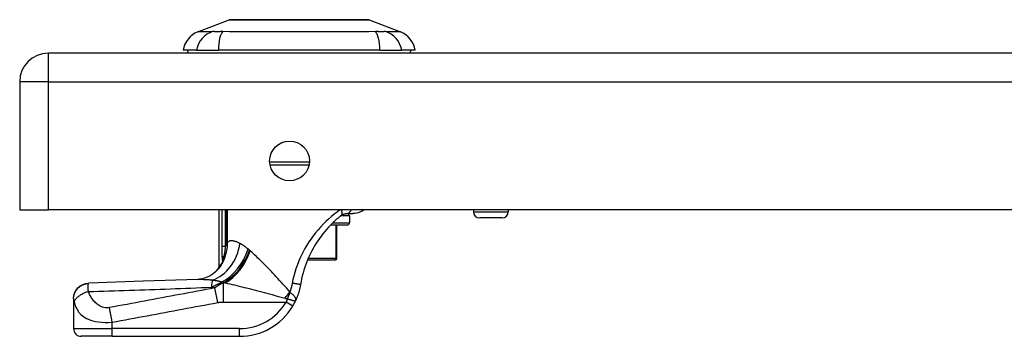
# Model space of a CAD drawing. Header units: inches. Extents: x 3.4 to 82.4, y 3.9 to 45.4.
# Tile 44 of 79: x 3.4 to 8.4, y 33.7 to 35.3. Entities that reach past the tile are written whole.
import ezdxf

# ---------------------------------------------------------------- set-up
doc = ezdxf.new("R2010")
doc.units = ezdxf.units.IN
doc.header["$MEASUREMENT"] = 0
doc.layers.add('Visible Edges(ANSI)', color=7, linetype='Continuous', lineweight=25)
doc.layers.add('Visible Tangent Edges(ANSI)', color=7, linetype='Continuous', lineweight=25)

msp = doc.modelspace()

# ---------------------------------------------------------------- linework, layer by layer
at = {"layer": 'Visible Edges(ANSI)'}
for p, q in [((4.2612, 35.2467), (4.4209, 35.3088)), ((5.1347, 35.3088), (5.2944, 35.2467)), ((15.1258, 35.1386), (3.4998, 35.1386)), ((4.2553, 35.1543), (4.1872, 35.1543)), ((4.2553, 35.1543), (4.366, 35.1543)), ((5.1895, 35.1543), (4.366, 35.1543)), ((5.1895, 35.1543), (5.3003, 35.1543)), ((5.3683, 35.1543), (5.3003, 35.1543)), ((3.3538, 34.9926), (3.3538, 34.3386)), ((4.8281, 34.5677), (4.6295, 34.5677)), ((3.3538, 34.3386), (3.4998, 34.3386)), ((15.1258, 34.3386), (3.4998, 34.3386)), ((4.3707, 34.0503), (4.3707, 34.3386)), ((5.0175, 34.3197), (5.0511, 34.3197)), ((5.6662, 34.3386), (5.6662, 34.3297)), ((5.8434, 34.3386), (5.8434, 34.3297)), ((5.0337, 34.3082), (5.0337, 34.2728)), ((5.8119, 34.2982), (5.6977, 34.2982)), ((5.0219, 34.2609), (4.9372, 34.2609)), ((4.9706, 34.0916), (4.9706, 34.2609)), ((4.3886, 34.0738), (4.388, 34.073)), ((4.8206, 34.0838), (4.9607, 34.0838)), ((4.9627, 34.0838), (4.9607, 34.0838)), ((3.6282, 33.8863), (3.6282, 33.8851)), ((3.6282, 33.8851), (3.6282, 33.7331)), ((3.825, 33.6937), (3.6676, 33.6937)), ((3.825, 33.6937), (4.4741, 33.6937))]:
    msp.add_line(p, q, dxfattribs=at)
at = {"layer": 'Visible Edges(ANSI)', "flags": 128}
for points in [[(5.1329, 35.3092), (5.1325, 35.3092), (5.1312, 35.3092), (5.129, 35.3092), (5.1261, 35.3092), (5.1223, 35.3092), (5.1176, 35.3092), (5.1122, 35.3092), (5.1059, 35.3093), (5.0988, 35.3093), (5.0909, 35.3093), (5.0823, 35.3093), (5.073, 35.3093), (5.063, 35.3094), (5.0523, 35.3094), (5.041, 35.3094), (5.029, 35.3094), (5.0164, 35.3094), (5.0032, 35.3094), (4.9895, 35.3094), (4.9753, 35.3093), (4.9606, 35.3093), (4.9455, 35.3093), (4.9299, 35.3093), (4.9138, 35.3093), (4.8975, 35.3092), (4.8809, 35.3092), (4.864, 35.3092), (4.847, 35.3092), (4.8299, 35.3092), (4.8126, 35.3092), (4.7952, 35.3092), (4.7777, 35.3092), (4.7602, 35.3092), (4.7427, 35.3092), (4.7254, 35.3092), (4.7082, 35.3092), (4.6913, 35.3092), (4.6745, 35.3092), (4.6579, 35.3092), (4.6416, 35.3093), (4.6255, 35.3093), (4.6099, 35.3093), (4.5947, 35.3093), (4.58, 35.3093), (4.5658, 35.3094), (4.5521, 35.3094), (4.5389, 35.3094), (4.5264, 35.3094), (4.5144, 35.3094), (4.503, 35.3094), (4.4924, 35.3094), (4.4824, 35.3093), (4.473, 35.3093), (4.4645, 35.3093), (4.4566, 35.3093), (4.4496, 35.3093), (4.4433, 35.3092), (4.4379, 35.3092), (4.4333, 35.3092), (4.4295, 35.3092), (4.4265, 35.3092), (4.4244, 35.3092), (4.4231, 35.3092), (4.4227, 35.3092)], [(4.9932, 34.3113), (4.9942, 34.312), (4.9952, 34.3127), (4.9962, 34.3134), (4.9972, 34.314), (4.9982, 34.3146), (4.9992, 34.3152), (5.0002, 34.3157), (5.0013, 34.3162), (5.0023, 34.3166), (5.0034, 34.3171), (5.0044, 34.3175), (5.0055, 34.3178), (5.0065, 34.3181), (5.0076, 34.3184), (5.0087, 34.3187), (5.0097, 34.3189), (5.0108, 34.3191), (5.0118, 34.3193), (5.0129, 34.3194), (5.0139, 34.3195), (5.0148, 34.3196), (5.0158, 34.3196), (5.0167, 34.3197), (5.0175, 34.3197)], [(5.1079, 34.3386), (5.1039, 34.3359), (5.099, 34.333), (5.0932, 34.33), (5.0864, 34.3269), (5.0788, 34.3241), (5.0703, 34.3218), (5.061, 34.3203), (5.0511, 34.3197)], [(4.948, 34.2718), (4.9379, 34.2616), (4.9279, 34.2511), (4.9181, 34.2402), (4.9084, 34.229), (4.8991, 34.2174), (4.8899, 34.2056), (4.8811, 34.1934), (4.8726, 34.1811), (4.8644, 34.1684), (4.8566, 34.1556), (4.8491, 34.1426), (4.8419, 34.1294), (4.8351, 34.116), (4.8287, 34.1023), (4.8226, 34.0886), (4.8169, 34.0746), (4.8115, 34.0604), (4.8066, 34.0461), (4.802, 34.0317), (4.7978, 34.0172), (4.794, 34.0026), (4.7906, 33.9879), (4.7876, 33.9731), (4.785, 33.9584)], [(4.948, 34.2718), (4.9499, 34.2736), (4.9517, 34.2754), (4.9536, 34.2771), (4.9555, 34.2789), (4.9573, 34.2806), (4.9592, 34.2824), (4.9611, 34.2841), (4.963, 34.2858), (4.9649, 34.2875), (4.9667, 34.2892), (4.9686, 34.2909), (4.9705, 34.2925), (4.9724, 34.2941), (4.9743, 34.2958), (4.9762, 34.2974), (4.9781, 34.299), (4.98, 34.3006), (4.9818, 34.3021), (4.9837, 34.3037), (4.9856, 34.3052), (4.9875, 34.3068), (4.9894, 34.3083), (4.9913, 34.3098), (4.9932, 34.3113)], [(4.388, 34.073), (4.3867, 34.0712), (4.3854, 34.0695), (4.3841, 34.0678), (4.3829, 34.0662), (4.3818, 34.0647), (4.3807, 34.0632), (4.3796, 34.0618), (4.3786, 34.0605), (4.3777, 34.0593), (4.3768, 34.0582), (4.376, 34.0571), (4.3752, 34.0561), (4.3745, 34.0552), (4.3738, 34.0543), (4.3732, 34.0536), (4.3727, 34.0529), (4.3722, 34.0523), (4.3718, 34.0518), (4.3714, 34.0513), (4.3712, 34.051), (4.3709, 34.0507), (4.3708, 34.0505), (4.3707, 34.0504), (4.3707, 34.0503)], [(4.3932, 34.0817), (4.393, 34.0814), (4.3928, 34.081), (4.3926, 34.0806), (4.3924, 34.0802), (4.3922, 34.0798), (4.392, 34.0795), (4.3918, 34.0791), (4.3916, 34.0787), (4.3914, 34.0784), (4.3912, 34.078), (4.391, 34.0776), (4.3908, 34.0773), (4.3906, 34.0769), (4.3904, 34.0765), (4.3902, 34.0762), (4.39, 34.0759), (4.3898, 34.0756), (4.3896, 34.0753), (4.3894, 34.075), (4.3892, 34.0747), (4.3891, 34.0745), (4.3889, 34.0742), (4.3887, 34.074), (4.3886, 34.0738)], [(4.3658, 34.0364), (4.3538, 34.0241), (4.3399, 34.0127), (4.3249, 34.0031), (4.3095, 33.9956), (4.2949, 33.9903), (4.2818, 33.987), (4.2706, 33.9852), (4.2616, 33.9845)], [(4.2616, 33.9845), (3.9834, 33.9744), (3.7054, 33.9657)], [(3.6282, 33.8863), (3.6297, 33.9015), (3.634, 33.9161), (3.6411, 33.9297), (3.6507, 33.9416), (3.6623, 33.9515), (3.6757, 33.959), (3.6902, 33.9638), (3.7054, 33.9657)], [(4.785, 33.9584), (4.7844, 33.9549), (4.7838, 33.9514), (4.7831, 33.9479), (4.7824, 33.9444), (4.7817, 33.941), (4.7809, 33.9375), (4.7801, 33.9341), (4.7792, 33.9306), (4.7783, 33.9272), (4.7774, 33.9238), (4.7764, 33.9204), (4.7754, 33.917), (4.7744, 33.9136), (4.7733, 33.9102), (4.7721, 33.9068), (4.771, 33.9035), (4.7698, 33.9001), (4.7685, 33.8968), (4.7673, 33.8935), (4.7659, 33.8902), (4.7646, 33.8869), (4.7632, 33.8837), (4.7618, 33.8804), (4.7603, 33.8772)], [(4.7453, 33.8484), (4.7459, 33.8496), (4.7466, 33.8508), (4.7473, 33.852), (4.748, 33.8532), (4.7487, 33.8543), (4.7493, 33.8555), (4.75, 33.8567), (4.7507, 33.8579), (4.7513, 33.8591), (4.752, 33.8604), (4.7526, 33.8616), (4.7532, 33.8628), (4.7539, 33.864), (4.7545, 33.8652), (4.7551, 33.8664), (4.7557, 33.8676), (4.7563, 33.8688), (4.7569, 33.87), (4.7575, 33.8712), (4.7581, 33.8724), (4.7586, 33.8736), (4.7592, 33.8748), (4.7598, 33.876), (4.7603, 33.8772)]]:
    msp.add_lwpolyline(points, dxfattribs=at)
at = {"layer": 'Visible Edges(ANSI)'}
msp.add_circle((4.7288, 34.5886), 0.1015, dxfattribs=at)
for centre, radius, start, end in [((4.4227, 35.3043), 0.00492, 90.2088, 111.2505), ((5.1329, 35.3043), 0.00492, 68.7495, 89.7912), ((4.304, 35.1367), 0.1181, 111.2505, 171.3991), ((5.2516, 35.1367), 0.1181, 8.6009, 68.7495), ((3.4998, 34.9926), 0.146, 90, 180), ((4.2463, 35.1622), 0.0394, 191.537, 216.8699), ((5.3093, 35.1622), 0.0394, 323.1301, 348.463), ((5.0219, 34.3082), 0.0118, 0, 76.7385), ((5.6977, 34.3297), 0.0315, 180, 270), ((5.8119, 34.3297), 0.0315, 270, 0), ((5.0219, 34.2728), 0.0118, 270, 0), ((4.9627, 34.0916), 0.00787, 270, 0), ((4.1971, 34.1432), 0.1969, 322.7495, 331.8538), ((4.4741, 34.0087), 0.315, 270, 329.4195), ((3.6676, 33.7331), 0.0394, 180, 270)]:
    msp.add_arc(centre, radius, start, end, dxfattribs=at)
at = {"layer": 'Visible Tangent Edges(ANSI)'}
for p, q in [((4.2612, 35.2467), (4.4209, 35.3088)), ((3.4998, 34.9926), (3.4998, 35.1386)), ((3.4998, 34.9926), (3.3538, 34.9926)), ((3.4998, 34.3386), (3.4998, 34.9926)), ((3.4998, 34.9926), (15.1258, 34.9926)), ((4.6274, 34.5835), (4.8302, 34.5835)), ((4.3838, 34.3386), (4.3838, 34.1512)), ((4.4028, 34.1512), (4.4028, 34.3386)), ((4.4041, 34.3386), (4.4041, 34.1736)), ((4.4135, 34.1736), (4.4135, 34.3386)), ((5.6662, 34.3297), (5.8434, 34.3297)), ((4.949, 34.2728), (5.0337, 34.2728)), ((5.0337, 34.3082), (4.9893, 34.3082)), ((4.9646, 34.2609), (4.9646, 34.0916)), ((4.4041, 34.1736), (4.4135, 34.1736)), ((4.4028, 34.1512), (4.3838, 34.1512)), ((4.3952, 34.1003), (4.4, 34.0985)), ((4.9646, 34.0916), (4.8239, 34.0916)), ((4.9646, 34.0916), (4.9706, 34.0916)), ((4.3835, 33.969), (4.3835, 33.9714)), ((4.3835, 33.969), (4.3949, 33.969)), ((4.3626, 33.866), (4.3487, 33.9406)), ((4.4008, 33.9664), (4.3917, 33.9664)), ((4.3917, 33.8685), (4.3917, 33.9664)), ((4.3917, 33.8685), (4.7114, 33.8685)), ((4.7453, 33.8484), (4.7114, 33.8685)), ((3.6282, 33.7331), (3.825, 33.7331)), ((3.825, 33.7331), (3.825, 33.7656)), ((3.825, 33.6937), (3.825, 33.7331)), ((4.4741, 33.7331), (3.825, 33.7331)), ((4.4741, 33.6937), (4.4741, 33.7331))]:
    msp.add_line(p, q, dxfattribs=at)
at = {"layer": 'Visible Tangent Edges(ANSI)', "flags": 128}
for points in [[(4.4209, 35.3088), (4.4211, 35.3088), (4.4215, 35.3089), (4.4223, 35.3089), (4.4233, 35.3089), (4.4247, 35.3089), (4.4263, 35.3089), (4.4282, 35.3089), (4.4304, 35.3089), (4.4329, 35.3089), (4.4357, 35.3089), (4.4388, 35.309), (4.4421, 35.309), (4.4458, 35.309), (4.4497, 35.309), (4.4539, 35.309), (4.4583, 35.3091), (4.4631, 35.3091), (4.4681, 35.3091), (4.4733, 35.3091), (4.4788, 35.3091), (4.4845, 35.3092), (4.4905, 35.3092), (4.4967, 35.3092), (4.5032, 35.3092)], [(4.5032, 35.3092), (4.505, 35.3092), (4.5068, 35.3092), (4.5086, 35.3092), (4.5104, 35.3092), (4.5123, 35.3092), (4.5141, 35.3092), (4.516, 35.3092), (4.5179, 35.3092), (4.5198, 35.3092), (4.5217, 35.3092), (4.5237, 35.3092), (4.5256, 35.3092), (4.5276, 35.3092), (4.5296, 35.3092), (4.5316, 35.3092), (4.5336, 35.3092), (4.5356, 35.3092), (4.5377, 35.3092), (4.5397, 35.3092), (4.5418, 35.3092), (4.5439, 35.3092), (4.546, 35.3092), (4.5481, 35.3092), (4.5502, 35.3092)], [(4.5502, 35.3092), (4.5664, 35.3092), (4.5833, 35.3091), (4.6008, 35.3091), (4.619, 35.3091), (4.6377, 35.309), (4.6569, 35.309), (4.6764, 35.3089), (4.6962, 35.3089), (4.7163, 35.3089), (4.7367, 35.3089), (4.7572, 35.3089), (4.7779, 35.3088), (4.7985, 35.3089), (4.819, 35.3089), (4.8394, 35.3089), (4.8596, 35.3089), (4.8795, 35.3089), (4.8991, 35.309), (4.9182, 35.309), (4.9369, 35.3091), (4.955, 35.3091), (4.9724, 35.3091), (4.9892, 35.3092), (5.0054, 35.3092)], [(5.0054, 35.3092), (5.0075, 35.3092), (5.0096, 35.3092), (5.0117, 35.3092), (5.0138, 35.3092), (5.0159, 35.3092), (5.0179, 35.3092), (5.02, 35.3092), (5.022, 35.3092), (5.024, 35.3092), (5.026, 35.3092), (5.028, 35.3092), (5.03, 35.3092), (5.0319, 35.3092), (5.0339, 35.3092), (5.0358, 35.3092), (5.0377, 35.3092), (5.0396, 35.3092), (5.0415, 35.3092), (5.0433, 35.3092), (5.0452, 35.3092), (5.047, 35.3092), (5.0488, 35.3092), (5.0506, 35.3092), (5.0524, 35.3092)], [(5.0524, 35.3092), (5.0588, 35.3092), (5.065, 35.3092), (5.071, 35.3092), (5.0767, 35.3091), (5.0822, 35.3091), (5.0875, 35.3091), (5.0925, 35.3091), (5.0972, 35.3091), (5.1017, 35.309), (5.1059, 35.309), (5.1098, 35.309), (5.1134, 35.309), (5.1168, 35.309), (5.1199, 35.3089), (5.1227, 35.3089), (5.1252, 35.3089), (5.1274, 35.3089), (5.1293, 35.3089), (5.1309, 35.3089), (5.1323, 35.3089), (5.1333, 35.3089), (5.1341, 35.3089), (5.1345, 35.3088), (5.1347, 35.3088)], [(4.3379, 35.2483), (4.3296, 35.2481), (4.3241, 35.2481), (4.3187, 35.248), (4.3136, 35.248), (4.3086, 35.2479), (4.3039, 35.2479), (4.2994, 35.2478), (4.2952, 35.2477), (4.2912, 35.2476), (4.2874, 35.2476), (4.2838, 35.2475), (4.2805, 35.2474), (4.2775, 35.2473), (4.2747, 35.2472), (4.2721, 35.2471), (4.2699, 35.2471), (4.2679, 35.247), (4.2661, 35.2469), (4.2646, 35.2469), (4.2634, 35.2468), (4.2624, 35.2468), (4.2618, 35.2468), (4.2613, 35.2467), (4.2612, 35.2467)], [(4.359, 35.2481), (4.358, 35.2481), (4.3569, 35.2481), (4.3558, 35.2481), (4.3548, 35.2481), (4.3538, 35.2481), (4.3528, 35.2481), (4.3518, 35.2481), (4.3509, 35.2481), (4.3499, 35.2481), (4.349, 35.2481), (4.3481, 35.2481), (4.3472, 35.2481), (4.3463, 35.2482), (4.3454, 35.2482), (4.3446, 35.2482), (4.3438, 35.2482), (4.343, 35.2482), (4.3422, 35.2482), (4.3414, 35.2482), (4.3407, 35.2482), (4.3399, 35.2482), (4.3392, 35.2483), (4.3385, 35.2483), (4.3379, 35.2483)], [(4.3892, 35.2483), (4.3878, 35.2483), (4.3864, 35.2483), (4.3851, 35.2482), (4.3837, 35.2482), (4.3824, 35.2482), (4.381, 35.2482), (4.3797, 35.2482), (4.3784, 35.2482), (4.3771, 35.2482), (4.3758, 35.2482), (4.3745, 35.2482), (4.3732, 35.2481), (4.372, 35.2481), (4.3707, 35.2481), (4.3695, 35.2481), (4.3682, 35.2481), (4.367, 35.2481), (4.3658, 35.2481), (4.3647, 35.2481), (4.3635, 35.2481), (4.3624, 35.2481), (4.3612, 35.2481), (4.3601, 35.2481), (4.359, 35.2481)], [(5.1664, 35.2483), (5.1328, 35.2481), (5.1018, 35.248), (5.0704, 35.2479), (5.0388, 35.2477), (5.0068, 35.2476), (4.9746, 35.2474), (4.9422, 35.2472), (4.9096, 35.2471), (4.8769, 35.2469), (4.844, 35.2468), (4.811, 35.2468), (4.778, 35.2467), (4.7449, 35.2468), (4.712, 35.2468), (4.6791, 35.2469), (4.6463, 35.2471), (4.6137, 35.2472), (4.5812, 35.2474), (4.549, 35.2476), (4.5169, 35.2477), (4.4852, 35.2479), (4.4538, 35.248), (4.4228, 35.2481), (4.3892, 35.2483)], [(5.2177, 35.2483), (5.2164, 35.2483), (5.2149, 35.2482), (5.2134, 35.2482), (5.2118, 35.2482), (5.2102, 35.2482), (5.2084, 35.2481), (5.2066, 35.2481), (5.2048, 35.2481), (5.2028, 35.2481), (5.2008, 35.2481), (5.1987, 35.2481), (5.1965, 35.2481), (5.1943, 35.2481), (5.1921, 35.2481), (5.1897, 35.2481), (5.1873, 35.2481), (5.1849, 35.2481), (5.1824, 35.2481), (5.1798, 35.2482), (5.1772, 35.2482), (5.1746, 35.2482), (5.1719, 35.2482), (5.1691, 35.2483), (5.1664, 35.2483)], [(5.2944, 35.2467), (5.2942, 35.2467), (5.2938, 35.2468), (5.2931, 35.2468), (5.2922, 35.2468), (5.291, 35.2469), (5.2895, 35.2469), (5.2877, 35.247), (5.2857, 35.2471), (5.2834, 35.2471), (5.2809, 35.2472), (5.2781, 35.2473), (5.2751, 35.2474), (5.2718, 35.2475), (5.2682, 35.2476), (5.2644, 35.2476), (5.2604, 35.2477), (5.2561, 35.2478), (5.2517, 35.2479), (5.2469, 35.2479), (5.242, 35.248), (5.2369, 35.248), (5.2315, 35.2481), (5.2259, 35.2481), (5.2177, 35.2483)], [(4.9856, 34.3386), (4.971, 34.3278), (4.9565, 34.3164), (4.942, 34.3044), (4.9278, 34.2919), (4.9138, 34.2788), (4.9002, 34.2653), (4.887, 34.2513), (4.8741, 34.2368), (4.8617, 34.222), (4.8498, 34.2067), (4.8383, 34.1911), (4.8274, 34.1751), (4.8171, 34.1589), (4.8073, 34.1423), (4.7981, 34.1255), (4.7895, 34.1084), (4.7814, 34.091), (4.774, 34.0735), (4.7672, 34.0557), (4.761, 34.0378), (4.7554, 34.0197), (4.7505, 34.0015), (4.7462, 33.9831), (4.7425, 33.9646)], [(4.9932, 34.3113), (4.9938, 34.3118), (4.9944, 34.3124), (4.9949, 34.313), (4.9953, 34.3138), (4.9958, 34.3145), (4.9961, 34.3154), (4.9965, 34.3163), (4.9967, 34.3173), (4.9969, 34.3183), (4.997, 34.3194), (4.9971, 34.3206), (4.9971, 34.3218), (4.9971, 34.323), (4.997, 34.3243), (4.9968, 34.3256), (4.9965, 34.327), (4.9962, 34.3284), (4.9959, 34.3298), (4.9955, 34.3313), (4.995, 34.3327), (4.9945, 34.3342), (4.9939, 34.3356), (4.9933, 34.3371), (4.9926, 34.3386)], [(5.0175, 34.3197), (5.0187, 34.3197), (5.0199, 34.3198), (5.0212, 34.3199), (5.0224, 34.3202), (5.0237, 34.3204), (5.0249, 34.3208), (5.0262, 34.3212), (5.0274, 34.3217), (5.0286, 34.3222), (5.0299, 34.3229), (5.031, 34.3236), (5.0322, 34.3244), (5.0334, 34.3252), (5.0345, 34.3261), (5.0355, 34.3271), (5.0366, 34.3281), (5.0376, 34.3293), (5.0385, 34.3304), (5.0394, 34.3317), (5.0403, 34.333), (5.0411, 34.3343), (5.0419, 34.3357), (5.0425, 34.3371), (5.0432, 34.3386)], [(4.4, 34.0985), (4.4011, 34.1015), (4.4021, 34.1045), (4.4031, 34.1075), (4.404, 34.1106), (4.4049, 34.1136), (4.4058, 34.1167), (4.4066, 34.1198), (4.4074, 34.1229), (4.4081, 34.126), (4.4088, 34.1291), (4.4094, 34.1322), (4.41, 34.1354), (4.4106, 34.1385), (4.4111, 34.1417), (4.4116, 34.1448), (4.412, 34.148), (4.4123, 34.1512), (4.4126, 34.1544), (4.4129, 34.1576), (4.4131, 34.1608), (4.4133, 34.164), (4.4134, 34.1672), (4.4135, 34.1704), (4.4135, 34.1736)], [(4.4041, 34.1736), (4.4041, 34.1727), (4.4041, 34.1718), (4.4041, 34.1708), (4.4041, 34.1699), (4.4041, 34.1689), (4.404, 34.168), (4.404, 34.1671), (4.404, 34.1661), (4.4039, 34.1652), (4.4039, 34.1643), (4.4039, 34.1633), (4.4038, 34.1624), (4.4037, 34.1615), (4.4037, 34.1605), (4.4036, 34.1596), (4.4035, 34.1586), (4.4035, 34.1577), (4.4034, 34.1568), (4.4033, 34.1558), (4.4032, 34.1549), (4.4031, 34.154), (4.403, 34.153), (4.4029, 34.1521), (4.4028, 34.1512)], [(4.4758, 34.1678), (4.4725, 34.1695), (4.4693, 34.1711), (4.466, 34.1726), (4.4629, 34.174), (4.4598, 34.1752), (4.4567, 34.1764), (4.4537, 34.1775), (4.4508, 34.1784), (4.4479, 34.1792), (4.4451, 34.1799), (4.4424, 34.1804), (4.4398, 34.1809), (4.4372, 34.1811), (4.4346, 34.1813), (4.4322, 34.1812), (4.4298, 34.1811), (4.4275, 34.1807), (4.4253, 34.1802), (4.4231, 34.1796), (4.421, 34.1787), (4.419, 34.1777), (4.4171, 34.1765), (4.4152, 34.1752), (4.4135, 34.1736)], [(4.5172, 34.1396), (4.5154, 34.1411), (4.5136, 34.1426), (4.5118, 34.1441), (4.51, 34.1455), (4.5082, 34.1469), (4.5064, 34.1483), (4.5046, 34.1496), (4.5029, 34.1509), (4.5011, 34.1522), (4.4994, 34.1534), (4.4976, 34.1546), (4.4959, 34.1558), (4.4942, 34.157), (4.4925, 34.1581), (4.4908, 34.1592), (4.4891, 34.1603), (4.4874, 34.1613), (4.4857, 34.1623), (4.484, 34.1633), (4.4824, 34.1643), (4.4807, 34.1652), (4.4791, 34.1661), (4.4775, 34.167), (4.4758, 34.1678)], [(4.3838, 34.1512), (4.3838, 34.1489), (4.3838, 34.1467), (4.3838, 34.1444), (4.3838, 34.1421), (4.3838, 34.1399), (4.3838, 34.1376), (4.3838, 34.1354), (4.3838, 34.1331), (4.3839, 34.1308), (4.3839, 34.1286), (4.3839, 34.1263), (4.3839, 34.1241), (4.384, 34.1218), (4.384, 34.1195), (4.384, 34.1173), (4.3841, 34.115), (4.3841, 34.1128), (4.3842, 34.1105), (4.3843, 34.1083), (4.3843, 34.106), (4.3844, 34.1038), (4.3845, 34.1016), (4.3846, 34.0993), (4.3848, 34.0971)], [(4.3952, 34.1003), (4.3956, 34.1022), (4.396, 34.1042), (4.3963, 34.1062), (4.3967, 34.1082), (4.3971, 34.1102), (4.3975, 34.1123), (4.3979, 34.1143), (4.3983, 34.1164), (4.3986, 34.1185), (4.399, 34.1206), (4.3993, 34.1227), (4.3997, 34.1249), (4.4, 34.127), (4.4003, 34.1292), (4.4006, 34.1313), (4.4009, 34.1335), (4.4012, 34.1357), (4.4015, 34.1379), (4.4017, 34.1401), (4.402, 34.1423), (4.4022, 34.1445), (4.4024, 34.1467), (4.4026, 34.1489), (4.4028, 34.1512)], [(4.5247, 34.1331), (4.5244, 34.1333), (4.5241, 34.1336), (4.5238, 34.1339), (4.5235, 34.1342), (4.5231, 34.1345), (4.5228, 34.1347), (4.5225, 34.135), (4.5222, 34.1353), (4.5219, 34.1356), (4.5216, 34.1358), (4.5212, 34.1361), (4.5209, 34.1364), (4.5206, 34.1366), (4.5203, 34.1369), (4.52, 34.1372), (4.5197, 34.1375), (4.5194, 34.1377), (4.519, 34.138), (4.5187, 34.1383), (4.5184, 34.1385), (4.5181, 34.1388), (4.5178, 34.1391), (4.5175, 34.1393), (4.5172, 34.1396)], [(4.5286, 34.1297), (4.5284, 34.1298), (4.5283, 34.13), (4.5281, 34.1301), (4.5279, 34.1302), (4.5278, 34.1304), (4.5276, 34.1305), (4.5275, 34.1307), (4.5273, 34.1308), (4.5271, 34.131), (4.527, 34.1311), (4.5268, 34.1312), (4.5267, 34.1314), (4.5265, 34.1315), (4.5263, 34.1317), (4.5262, 34.1318), (4.526, 34.1319), (4.5258, 34.1321), (4.5257, 34.1322), (4.5255, 34.1324), (4.5254, 34.1325), (4.5252, 34.1326), (4.525, 34.1328), (4.5249, 34.1329), (4.5247, 34.1331)], [(4.7305, 33.921), (4.7218, 33.9307), (4.713, 33.9404), (4.7042, 33.9501), (4.6954, 33.9598), (4.6867, 33.9694), (4.6779, 33.9789), (4.6692, 33.9884), (4.6605, 33.9978), (4.6519, 34.0071), (4.6432, 34.0163), (4.6347, 34.0254), (4.6261, 34.0344), (4.6177, 34.0432), (4.6092, 34.052), (4.6009, 34.0605), (4.5926, 34.069), (4.5843, 34.0773), (4.5761, 34.0854), (4.568, 34.0933), (4.5599, 34.1011), (4.5519, 34.1086), (4.5441, 34.1159), (4.5363, 34.1229), (4.5286, 34.1297)], [(4.3848, 34.0971), (4.3848, 34.096), (4.3849, 34.0949), (4.385, 34.0938), (4.3851, 34.0927), (4.3852, 34.0916), (4.3853, 34.0905), (4.3854, 34.0894), (4.3855, 34.0883), (4.3856, 34.0873), (4.3857, 34.0862), (4.3858, 34.0852), (4.386, 34.0841), (4.3861, 34.0831), (4.3863, 34.0821), (4.3864, 34.0811), (4.3866, 34.0802), (4.3868, 34.0792), (4.387, 34.0783), (4.3872, 34.0774), (4.3875, 34.0766), (4.3877, 34.0758), (4.388, 34.0751), (4.3883, 34.0744), (4.3886, 34.0738)], [(4.3932, 34.0817), (4.3928, 34.0811), (4.3925, 34.0807), (4.3922, 34.0803), (4.392, 34.0802), (4.3918, 34.0803), (4.3917, 34.0805), (4.3916, 34.081), (4.3917, 34.0816), (4.3917, 34.0823), (4.3918, 34.0831), (4.3919, 34.0841), (4.3921, 34.0851), (4.3923, 34.0862), (4.3925, 34.0873), (4.3927, 34.0885), (4.393, 34.0897), (4.3932, 34.0909), (4.3935, 34.0922), (4.3938, 34.0935), (4.394, 34.0948), (4.3943, 34.0961), (4.3946, 34.0975), (4.3949, 34.0989), (4.3952, 34.1003)], [(4.3932, 34.0817), (4.3935, 34.0824), (4.3938, 34.0831), (4.3941, 34.0838), (4.3944, 34.0845), (4.3947, 34.0852), (4.395, 34.0859), (4.3953, 34.0866), (4.3956, 34.0873), (4.3959, 34.088), (4.3962, 34.0887), (4.3965, 34.0894), (4.3968, 34.0901), (4.397, 34.0908), (4.3973, 34.0915), (4.3976, 34.0922), (4.3979, 34.0929), (4.3982, 34.0936), (4.3984, 34.0943), (4.3987, 34.095), (4.399, 34.0957), (4.3992, 34.0964), (4.3995, 34.0971), (4.3998, 34.0978), (4.4, 34.0985)], [(4.2615, 33.9845), (4.2642, 33.9846), (4.2669, 33.9847), (4.2697, 33.9847), (4.2725, 33.9847), (4.2753, 33.9847), (4.2782, 33.9847), (4.2811, 33.9847), (4.2841, 33.9846), (4.2871, 33.9846), (4.2901, 33.9845), (4.2932, 33.9844), (4.2963, 33.9842), (4.2994, 33.9841), (4.3026, 33.9839), (4.3058, 33.9837), (4.309, 33.9836), (4.3123, 33.9833), (4.3156, 33.9831), (4.3189, 33.9829), (4.3222, 33.9826), (4.3256, 33.9823), (4.329, 33.982), (4.3325, 33.9817), (4.3359, 33.9814)], [(4.331, 33.9442), (4.333, 33.9453), (4.3351, 33.9464), (4.3372, 33.9475), (4.3393, 33.9485), (4.3414, 33.9496), (4.3435, 33.9507), (4.3456, 33.9518), (4.3477, 33.9529), (4.3499, 33.9539), (4.352, 33.955), (4.3542, 33.956), (4.3563, 33.9571), (4.3585, 33.9581), (4.3607, 33.9592), (4.363, 33.9602), (4.3652, 33.9612), (4.3674, 33.9622), (4.3697, 33.9632), (4.3719, 33.9642), (4.3742, 33.9652), (4.3765, 33.9661), (4.3788, 33.9671), (4.3812, 33.968), (4.3835, 33.969)], [(4.3359, 33.9814), (4.3381, 33.9812), (4.3402, 33.9809), (4.3423, 33.9806), (4.3443, 33.9803), (4.3464, 33.98), (4.3485, 33.9796), (4.3506, 33.9793), (4.3526, 33.9789), (4.3546, 33.9786), (4.3567, 33.9782), (4.3587, 33.9778), (4.3607, 33.9774), (4.3626, 33.9769), (4.3646, 33.9765), (4.3666, 33.9761), (4.3685, 33.9756), (4.3704, 33.9751), (4.3724, 33.9746), (4.3743, 33.9741), (4.3761, 33.9736), (4.378, 33.9731), (4.3799, 33.9725), (4.3817, 33.972), (4.3835, 33.9714)], [(4.3835, 33.9714), (4.384, 33.9713), (4.3844, 33.9712), (4.3849, 33.9711), (4.3854, 33.971), (4.3859, 33.9709), (4.3863, 33.9708), (4.3868, 33.9707), (4.3873, 33.9706), (4.3878, 33.9705), (4.3882, 33.9704), (4.3887, 33.9703), (4.3892, 33.9702), (4.3897, 33.9701), (4.3902, 33.97), (4.3906, 33.9699), (4.3911, 33.9698), (4.3916, 33.9697), (4.3921, 33.9696), (4.3925, 33.9695), (4.393, 33.9694), (4.3935, 33.9693), (4.394, 33.9692), (4.3945, 33.9691), (4.3949, 33.969)], [(4.3949, 33.969), (4.3952, 33.9688), (4.3954, 33.9687), (4.3957, 33.9686), (4.3959, 33.9685), (4.3962, 33.9684), (4.3964, 33.9683), (4.3966, 33.9682), (4.3969, 33.9681), (4.3971, 33.968), (4.3974, 33.9679), (4.3976, 33.9678), (4.3979, 33.9677), (4.3981, 33.9676), (4.3983, 33.9675), (4.3986, 33.9674), (4.3988, 33.9673), (4.3991, 33.9672), (4.3993, 33.967), (4.3996, 33.9669), (4.3998, 33.9668), (4.4001, 33.9667), (4.4003, 33.9666), (4.4006, 33.9665), (4.4008, 33.9664)], [(3.6282, 33.8851), (3.6283, 33.8896), (3.6287, 33.8942), (3.6294, 33.8989), (3.6305, 33.9036), (3.6318, 33.9083), (3.6335, 33.913), (3.6355, 33.9176), (3.6378, 33.9222), (3.6405, 33.9266), (3.6434, 33.9309), (3.6467, 33.935), (3.6502, 33.939), (3.654, 33.9426), (3.6581, 33.9461), (3.6623, 33.9492), (3.6667, 33.9521), (3.6712, 33.9546), (3.6759, 33.9569), (3.6806, 33.9588), (3.6853, 33.9604), (3.6901, 33.9617), (3.6948, 33.9627), (3.6995, 33.9634), (3.7041, 33.9639)], [(3.6316, 33.8697), (3.6324, 33.8721), (3.6334, 33.8745), (3.6346, 33.877), (3.636, 33.8795), (3.6378, 33.8821), (3.6397, 33.8847), (3.6419, 33.8873), (3.6443, 33.8899), (3.647, 33.8925), (3.6498, 33.895), (3.6529, 33.8976), (3.6562, 33.9001), (3.6597, 33.9025), (3.6633, 33.9048), (3.667, 33.9071), (3.6709, 33.9093), (3.6749, 33.9114), (3.6789, 33.9133), (3.6831, 33.9151), (3.6872, 33.9169), (3.6914, 33.9184), (3.6955, 33.9199), (3.6997, 33.9212), (3.7038, 33.9224)], [(3.7038, 33.9224), (3.7036, 33.925), (3.7035, 33.9275), (3.7034, 33.93), (3.7033, 33.9323), (3.7033, 33.9345), (3.7032, 33.9367), (3.7031, 33.9388), (3.703, 33.9408), (3.703, 33.9428), (3.703, 33.9446), (3.7029, 33.9465), (3.7029, 33.9484), (3.7029, 33.9503), (3.703, 33.9521), (3.703, 33.9537), (3.7031, 33.9553), (3.7031, 33.9567), (3.7032, 33.9581), (3.7033, 33.9593), (3.7035, 33.9605), (3.7036, 33.9615), (3.7038, 33.9624), (3.7039, 33.9632), (3.7041, 33.9639)], [(3.7038, 33.9224), (3.7299, 33.9232), (3.756, 33.924), (3.7821, 33.9247), (3.8083, 33.9255), (3.8344, 33.9263), (3.8605, 33.9272), (3.8866, 33.928), (3.9128, 33.9289), (3.9389, 33.9297), (3.965, 33.9306), (3.9912, 33.9315), (4.0173, 33.9324), (4.0434, 33.9333), (4.0696, 33.9342), (4.0957, 33.9352), (4.1219, 33.9361), (4.148, 33.9371), (4.1741, 33.938), (4.2003, 33.939), (4.2264, 33.94), (4.2526, 33.941), (4.2787, 33.9421), (4.3048, 33.9431), (4.331, 33.9442)], [(3.8111, 33.8401), (3.8039, 33.839), (3.7967, 33.8387), (3.7896, 33.8392), (3.7828, 33.8404), (3.7762, 33.8422), (3.7701, 33.8445), (3.7643, 33.8472), (3.7588, 33.8503), (3.7537, 33.8537), (3.7489, 33.8574), (3.7444, 33.8612), (3.7401, 33.8652), (3.736, 33.8693), (3.7321, 33.8736), (3.7285, 33.878), (3.725, 33.8825), (3.7217, 33.8872), (3.7185, 33.8919), (3.7156, 33.8968), (3.7128, 33.9017), (3.7103, 33.9067), (3.7079, 33.9118), (3.7057, 33.9171), (3.7038, 33.9224)], [(3.7041, 33.9639), (3.7042, 33.964), (3.7042, 33.9641), (3.7043, 33.9643), (3.7043, 33.9644), (3.7044, 33.9645), (3.7044, 33.9647), (3.7045, 33.9648), (3.7045, 33.9649), (3.7046, 33.965), (3.7046, 33.9651), (3.7047, 33.9651), (3.7047, 33.9652), (3.7048, 33.9653), (3.7048, 33.9654), (3.7049, 33.9654), (3.705, 33.9655), (3.705, 33.9655), (3.7051, 33.9656), (3.7051, 33.9656), (3.7052, 33.9656), (3.7052, 33.9656), (3.7053, 33.9657), (3.7053, 33.9657), (3.7054, 33.9657)], [(4.3487, 33.9406), (4.3262, 33.9364), (4.3038, 33.9322), (4.2814, 33.928), (4.259, 33.9238), (4.2366, 33.9196), (4.2142, 33.9154), (4.1918, 33.9113), (4.1694, 33.9071), (4.147, 33.9029), (4.1246, 33.8987), (4.1022, 33.8945), (4.0798, 33.8903), (4.0574, 33.8861), (4.0351, 33.882), (4.0127, 33.8778), (3.9903, 33.8736), (3.9679, 33.8694), (3.9455, 33.8652), (3.9231, 33.861), (3.9007, 33.8569), (3.8783, 33.8527), (3.8558, 33.8485), (3.8334, 33.8443), (3.8111, 33.8401)], [(4.3917, 33.9664), (4.3899, 33.9657), (4.3881, 33.9649), (4.3863, 33.9642), (4.3845, 33.9634), (4.3827, 33.9625), (4.3809, 33.9617), (4.3792, 33.9608), (4.3774, 33.9599), (4.3756, 33.9589), (4.3738, 33.958), (4.372, 33.957), (4.3702, 33.9559), (4.3684, 33.9549), (4.3667, 33.9537), (4.3649, 33.9526), (4.3631, 33.9514), (4.3613, 33.9502), (4.3595, 33.949), (4.3577, 33.9477), (4.3559, 33.9463), (4.3541, 33.945), (4.3523, 33.9436), (4.3505, 33.9421), (4.3487, 33.9406)], [(4.4008, 33.9664), (4.4124, 33.9639), (4.4242, 33.9612), (4.4361, 33.9585), (4.4482, 33.9557), (4.4604, 33.9528), (4.4727, 33.9498), (4.4851, 33.9468), (4.4976, 33.9437), (4.5101, 33.9405), (4.5228, 33.9373), (4.5355, 33.934), (4.5484, 33.9307), (4.5613, 33.9273), (4.5742, 33.9239), (4.5873, 33.9204), (4.6004, 33.9169), (4.6135, 33.9134), (4.6267, 33.9099), (4.6399, 33.9063), (4.6532, 33.9027), (4.6665, 33.8991), (4.6797, 33.8954), (4.693, 33.8918), (4.7063, 33.8882)], [(4.7425, 33.9646), (4.7422, 33.9628), (4.7418, 33.9609), (4.7415, 33.9591), (4.7411, 33.9573), (4.7407, 33.9554), (4.7403, 33.9536), (4.7399, 33.9517), (4.7394, 33.9499), (4.739, 33.9481), (4.7385, 33.9463), (4.738, 33.9444), (4.7375, 33.9426), (4.737, 33.9408), (4.7365, 33.939), (4.736, 33.9372), (4.7354, 33.9354), (4.7349, 33.9335), (4.7343, 33.9317), (4.7337, 33.9299), (4.7331, 33.9282), (4.7325, 33.9264), (4.7318, 33.9246), (4.7312, 33.9228), (4.7305, 33.921)], [(4.7318, 33.918), (4.7317, 33.9181), (4.7317, 33.9182), (4.7316, 33.9183), (4.7315, 33.9183), (4.7315, 33.9184), (4.7314, 33.9185), (4.7313, 33.9186), (4.7313, 33.9187), (4.7312, 33.9188), (4.7312, 33.9189), (4.7311, 33.9191), (4.731, 33.9192), (4.731, 33.9193), (4.7309, 33.9195), (4.7309, 33.9196), (4.7309, 33.9197), (4.7308, 33.9199), (4.7308, 33.92), (4.7307, 33.9202), (4.7307, 33.9203), (4.7306, 33.9205), (4.7306, 33.9207), (4.7306, 33.9208), (4.7305, 33.921)], [(4.7603, 33.8772), (4.7609, 33.8787), (4.7613, 33.8802), (4.7614, 33.8816), (4.7614, 33.8831), (4.7612, 33.8846), (4.7608, 33.8862), (4.7602, 33.8877), (4.7595, 33.8893), (4.7586, 33.8909), (4.7575, 33.8926), (4.7563, 33.8943), (4.755, 33.896), (4.7535, 33.8977), (4.7519, 33.8995), (4.7502, 33.9013), (4.7484, 33.9031), (4.7465, 33.9049), (4.7446, 33.9068), (4.7426, 33.9086), (4.7405, 33.9105), (4.7383, 33.9124), (4.7362, 33.9143), (4.734, 33.9162), (4.7318, 33.918)], [(4.785, 33.9584), (4.7849, 33.9583), (4.7847, 33.9583), (4.7843, 33.9584), (4.7837, 33.9584), (4.7829, 33.9585), (4.782, 33.9586), (4.7808, 33.9588), (4.7795, 33.959), (4.7779, 33.9592), (4.7762, 33.9594), (4.7743, 33.9597), (4.7723, 33.96), (4.7701, 33.9603), (4.7678, 33.9607), (4.7654, 33.961), (4.7629, 33.9614), (4.7604, 33.9618), (4.7578, 33.9622), (4.7552, 33.9626), (4.7526, 33.963), (4.75, 33.9634), (4.7474, 33.9638), (4.745, 33.9642), (4.7425, 33.9646)], [(3.6282, 33.8851), (3.6282, 33.8848), (3.6282, 33.8845), (3.6283, 33.8841), (3.6283, 33.8836), (3.6284, 33.8832), (3.6285, 33.8827), (3.6286, 33.8821), (3.6288, 33.8816), (3.6289, 33.881), (3.629, 33.8803), (3.6292, 33.8797), (3.6294, 33.8789), (3.6296, 33.8782), (3.6298, 33.8776), (3.6299, 33.8769), (3.6301, 33.8762), (3.6303, 33.8754), (3.6305, 33.8747), (3.6307, 33.8739), (3.6308, 33.8731), (3.631, 33.8723), (3.6312, 33.8715), (3.6314, 33.8706), (3.6316, 33.8697)], [(3.6316, 33.8697), (3.633, 33.8636), (3.6347, 33.8574), (3.6367, 33.8513), (3.6389, 33.8453), (3.6414, 33.8393), (3.6443, 33.8333), (3.6476, 33.8275), (3.6512, 33.8217), (3.6554, 33.816), (3.6601, 33.8104), (3.6654, 33.805), (3.6713, 33.7997), (3.6781, 33.7946), (3.6857, 33.7897), (3.6943, 33.785), (3.704, 33.7807), (3.7149, 33.7766), (3.7272, 33.7731), (3.7408, 33.77), (3.7558, 33.7675), (3.772, 33.7658), (3.7892, 33.7648), (3.807, 33.7648), (3.825, 33.7656)], [(4.3626, 33.866), (4.3638, 33.8662), (4.365, 33.8665), (4.3662, 33.8666), (4.3675, 33.8668), (4.3687, 33.867), (4.3699, 33.8672), (4.3711, 33.8673), (4.3723, 33.8674), (4.3735, 33.8676), (4.3747, 33.8677), (4.3759, 33.8678), (4.3771, 33.8679), (4.3784, 33.868), (4.3796, 33.8681), (4.3808, 33.8681), (4.382, 33.8682), (4.3832, 33.8683), (4.3844, 33.8683), (4.3856, 33.8684), (4.3868, 33.8684), (4.388, 33.8684), (4.3892, 33.8684), (4.3905, 33.8684), (4.3917, 33.8685)], [(4.7063, 33.8882), (4.7067, 33.888), (4.7072, 33.8879), (4.7077, 33.8878), (4.7081, 33.8877), (4.7086, 33.8876), (4.709, 33.8874), (4.7095, 33.8873), (4.71, 33.8872), (4.7104, 33.8871), (4.7109, 33.887), (4.7114, 33.8869), (4.7118, 33.8868), (4.7123, 33.8867), (4.7128, 33.8866), (4.7133, 33.8865), (4.7138, 33.8864), (4.7143, 33.8863), (4.7148, 33.8862), (4.7153, 33.8861), (4.7158, 33.886), (4.7163, 33.8859), (4.7168, 33.8858), (4.7173, 33.8857), (4.7178, 33.8857)], [(4.7178, 33.8857), (4.7175, 33.8849), (4.7173, 33.8842), (4.717, 33.8835), (4.7167, 33.8828), (4.7165, 33.882), (4.7162, 33.8813), (4.716, 33.8806), (4.7157, 33.8799), (4.7154, 33.8792), (4.7152, 33.8784), (4.7149, 33.8777), (4.7146, 33.877), (4.7144, 33.8763), (4.7141, 33.8756), (4.7138, 33.8748), (4.7136, 33.8741), (4.7133, 33.8734), (4.713, 33.8727), (4.7127, 33.872), (4.7125, 33.8713), (4.7122, 33.8706), (4.7119, 33.8699), (4.7116, 33.8692), (4.7114, 33.8685)], [(4.7178, 33.8857), (4.7204, 33.8848), (4.723, 33.884), (4.7256, 33.8832), (4.7281, 33.8824), (4.7306, 33.8816), (4.7331, 33.8808), (4.7355, 33.8801), (4.7379, 33.8793), (4.7401, 33.8787), (4.7423, 33.878), (4.7444, 33.8774), (4.7464, 33.8769), (4.7483, 33.8764), (4.75, 33.8759), (4.7517, 33.8756), (4.7532, 33.8753), (4.7545, 33.8751), (4.7557, 33.875), (4.7568, 33.875), (4.7578, 33.8752), (4.7586, 33.8754), (4.7593, 33.8758), (4.7599, 33.8764), (4.7603, 33.8772)], [(3.825, 33.7656), (3.8245, 33.7689), (3.8239, 33.7722), (3.8233, 33.7756), (3.8227, 33.7789), (3.8221, 33.7823), (3.8215, 33.7856), (3.8209, 33.7889), (3.8203, 33.7922), (3.8197, 33.7955), (3.8191, 33.7988), (3.8185, 33.8021), (3.8179, 33.8053), (3.8173, 33.8084), (3.8167, 33.8116), (3.8161, 33.8147), (3.8155, 33.8177), (3.8149, 33.8207), (3.8144, 33.8237), (3.8138, 33.8266), (3.8133, 33.8294), (3.8127, 33.8322), (3.8122, 33.8349), (3.8116, 33.8375), (3.8111, 33.8401)], [(3.825, 33.7656), (3.8474, 33.7697), (3.8698, 33.7739), (3.8922, 33.7781), (3.9146, 33.7823), (3.937, 33.7865), (3.9594, 33.7907), (3.9818, 33.7949), (4.0042, 33.799), (4.0266, 33.8032), (4.049, 33.8074), (4.0714, 33.8116), (4.0938, 33.8158), (4.1162, 33.82), (4.1386, 33.8242), (4.161, 33.8283), (4.1834, 33.8325), (4.2057, 33.8367), (4.2281, 33.8409), (4.2505, 33.8451), (4.2729, 33.8493), (4.2953, 33.8534), (4.3177, 33.8576), (4.3402, 33.8618), (4.3626, 33.866)]]:
    msp.add_lwpolyline(points, dxfattribs=at)
at = {"layer": 'Visible Tangent Edges(ANSI)'}
for centre, radius, start, end in [((4.4227, 35.3043), 0.00492, 90.2088, 111.2505), ((4.4741, 34.0087), 0.2756, 270, 329.4195)]:
    msp.add_arc(centre, radius, start, end, dxfattribs=at)
for centre, major_axis, ratio, start_param, end_param in [((4.3655, 35.1344), (0.0158, 0.117), 0.948273, 0.391156, 1.528426), ((4.4035, 35.1344), (-0.0053, 0.118), 0.314585, 0.249322, 1.386592), ((5.1521, 35.1344), (0.0053, 0.118), 0.314585, 4.896593, 6.033863), ((5.1901, 35.1344), (-0.0158, 0.117), 0.948273, 4.754759, 5.892029), ((4.321, 34.1678), (0.0635, 0.1863), 0.76978, 3.653505, 4.968734), ((4.3835, 34.1396), (-0.0965, -0.1716), 0.627605, 0.730588, 1.910065), ((4.3949, 34.1331), (-0.0989, -0.1702), 0.604176, 0.765681, 1.908282), ((4.4008, 34.1297), (0.0981, 0.1707), 0.594817, 3.909946, 5.041872), ((4.2171, 34.1654), (0.1487, -0.129), 0.924855, 0, 0.390841), ((4.4037, 34.0971), (-0.0197, -0.0011), 0.203793, 5.152212, 6.005141), ((4.9607, 34.0916), (0, -0.00787), 0.489583, 0, 1.570796), ((4.3449, 33.8696), (-0.0048, 0.118), 0.119705, 0.32039, 0.882192), ((0.8715, 33.4739), (3.6723, 0.3833), 0.123492, 0.276298, 0.284), ((0.853, 33.5733), (3.6726, 0.2797), 0.09119, 0.304696, 0.320055), ((4.7063, 33.921), (0.1164, 0.1588), 0.099559, 4.577369, 4.785224), ((4.7178, 33.9143), (0.0778, 0.1808), 0.058123, 4.578197, 4.757923)]:
    msp.add_ellipse(centre, major_axis=major_axis, ratio=ratio, start_param=start_param, end_param=end_param, dxfattribs=at)

doc.saveas('drawing.dxf')
